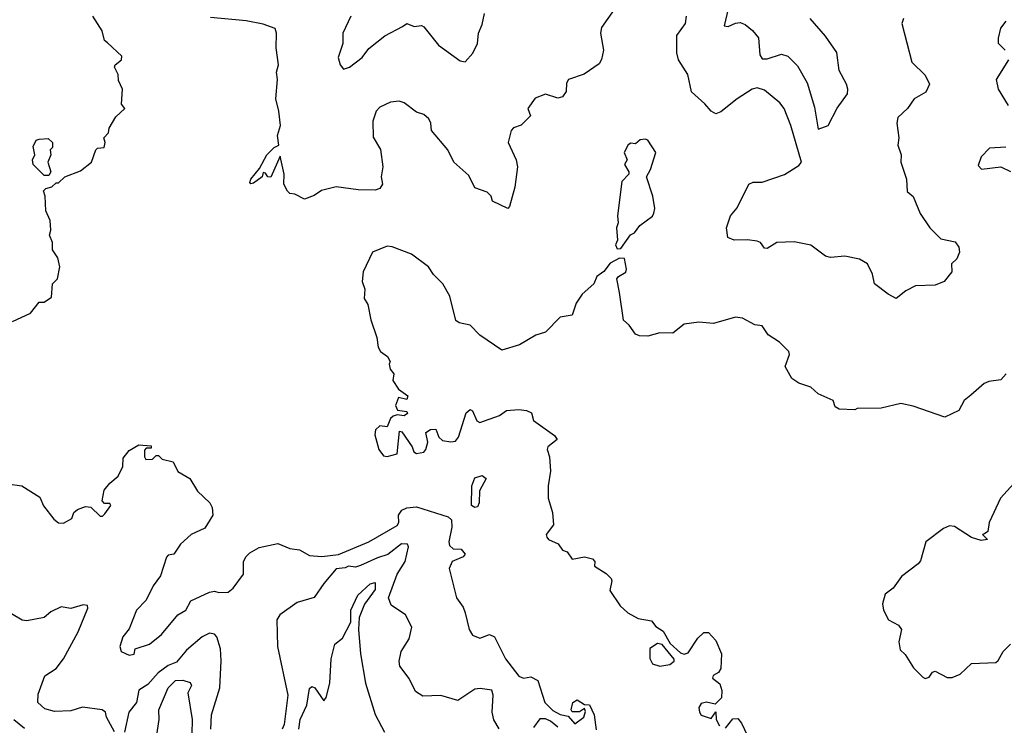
# Model space of a CAD drawing. Extents: x 1921360 to 2014538, y 768294 to 907744.
# Tile 73 of 256: x 1978125 to 1982170, y 785001 to 787900. Entities that reach past the tile are written whole.
import ezdxf

# ---------------------------------------------------------------- set-up
doc = ezdxf.new("R2010")
doc.units = 0

msp = doc.modelspace()

# ---------------------------------------------------------------- linework, layer by layer
at = {"layer": '0CON10XD'}
for points in [[(1980567.4, 787942.6), (1980515, 787867.5), (1980511.4, 787845), (1980523.3, 787775), (1980515, 787736.7), (1980505, 787719.2), (1980443.6, 787676.4), (1980378.8, 787655), (1980371.1, 787638.9), (1980369.5, 787605), (1980355, 787583.3), (1980335, 787577.1), (1980285, 787594), (1980242.5, 787577.5), (1980212, 787535), (1980223.8, 787505), (1980185, 787466.2), (1980154.1, 787455.9), (1980144.4, 787445.6), (1980131.8, 787395), (1980165, 787324), (1980170.4, 787295), (1980158.3, 787211.7), (1980137.3, 787132.7), (1980130, 787125), (1980067.5, 787155), (1980061.2, 787175), (1980045, 787192), (1979995, 787208.8), (1979970, 787260), (1979908.9, 787315), (1979883.3, 787365), (1979816, 787445), (1979814, 787475), (1979805, 787493.3), (1979785, 787510), (1979755, 787520), (1979705, 787558.8), (1979683.9, 787566.1), (1979648.3, 787561.7), (1979605, 787540.8), (1979589.2, 787525), (1979576.2, 787483.8), (1979577, 787417), (1979606.5, 787366.5), (1979616.7, 787295), (1979610, 787255), (1979614.7, 787225), (1979605, 787206.4), (1979585, 787200.3), (1979515, 787200.8), (1979425, 787212.9), (1979365, 787198), (1979335, 787177.5), (1979295, 787163.3), (1979255, 787183.3), (1979235, 787186.2), (1979225, 787195.7), (1979210.4, 787225), (1979211.9, 787265), (1979195, 787340), (1979157, 787253), (1979145, 787254.2), (1979135, 787270), (1979125, 787272.5), (1979120.8, 787255), (1979085, 787228.1), (1979075, 787226), (1979070.9, 787230.9), (1979073.8, 787245), (1979110.6, 787289.4), (1979140.8, 787345), (1979170, 787375), (1979190, 787385), (1979183.8, 787425), (1979196, 787465), (1979190, 787525), (1979176.7, 787575), (1979183.9, 787655), (1979180, 787685), (1979188.2, 787715), (1979178.5, 787785), (1979180, 787845), (1979175, 787863.3), (1979125, 787882), (1979055, 787895.4), (1978908.5, 787908.5)], [(1981034.8, 787945.2), (1981019.2, 787875), (1981035, 787871.9), (1981065, 787886.5), (1981085, 787888.9), (1981105, 787880.6), (1981135, 787856.2), (1981160.4, 787825), (1981165.3, 787755.3), (1981175, 787738.9), (1981195, 787739.2), (1981255, 787758.4), (1981280.7, 787750.7), (1981320, 787710), (1981360.4, 787640.4), (1981390.4, 787540.4), (1981405, 787450), (1981446.2, 787465), (1981482.7, 787537.3), (1981525.6, 787595), (1981527.5, 787615), (1981521.2, 787635), (1981491.4, 787691.4), (1981482, 787765), (1981435, 787833.1), (1981371.5, 787905)], [(1978095, 786660), (1978170, 786695), (1978205, 786740), (1978225, 786740), (1978255, 786760), (1978260, 786815), (1978280, 786835), (1978290, 786885), (1978281.7, 786921.7), (1978260, 786955), (1978260, 786985), (1978247.5, 787015), (1978252.5, 787035), (1978250, 787075), (1978232.5, 787115), (1978230, 787175), (1978223, 787197), (1978233, 787207), (1978257, 787213), (1978275, 787230), (1978285, 787230), (1978310, 787255), (1978375, 787278.8), (1978420, 787315), (1978437.5, 787365), (1978445, 787372.5), (1978472.5, 787375), (1978476.7, 787395), (1978470, 787415), (1978490, 787435), (1978492.5, 787455), (1978519.3, 787500.7), (1978557.5, 787535), (1978543, 787553), (1978546.7, 787615), (1978530.7, 787650.7), (1978530, 787675), (1978513.8, 787705), (1978516.7, 787715), (1978543.3, 787735), (1978545, 787750), (1978485.7, 787805.7), (1978473.8, 787815), (1978463.8, 787855), (1978426, 787915)], [(1979485.8, 787915), (1979452.5, 787845), (1979452.7, 787802.7), (1979432.9, 787745), (1979440.8, 787715), (1979455, 787696.7), (1979480, 787705), (1979532.5, 787745), (1979558.6, 787781.4), (1979625, 787834.4), (1979698, 787872), (1979715, 787884), (1979745, 787872.5), (1979775, 787875.7), (1979785, 787870.8), (1979845.4, 787795.4), (1979935, 787731.4), (1979955, 787726.7), (1979987.1, 787762.9), (1980005, 787802.5), (1980009.4, 787845), (1980025, 787880), (1980034.5, 787925)], [(1981756, 787905), (1981748.8, 787885), (1981790, 787725), (1981845, 787672.5), (1981862.5, 787635), (1981847.6, 787602.4), (1981799.2, 787575), (1981772.5, 787535), (1981732.1, 787497.9), (1981728.1, 787475), (1981736.4, 787415), (1981732.9, 787385), (1981745.4, 787345.4), (1981744.7, 787315), (1981768.5, 787245), (1981770, 787195), (1981795, 787173.3), (1981824.2, 787104.2), (1981864.2, 787045), (1981909.3, 786999.3), (1981967.3, 786987.3), (1981983.3, 786965), (1981986.2, 786945), (1981975, 786917.5), (1981953.3, 786896.7), (1981953.8, 786865), (1981922.5, 786825), (1981885, 786810), (1981805, 786806.2), (1981765, 786786.7), (1981725.8, 786754.2), (1981693.1, 786773.1), (1981636.7, 786815), (1981628, 786855), (1981607, 786897), (1981575, 786916), (1981515, 786928.8), (1981455, 786923.8), (1981435, 786928.8), (1981375, 786973.8), (1981306.9, 786986.9), (1981235, 786984.4), (1981195, 786960), (1981185, 786962), (1981167.5, 786985), (1981155, 786990), (1981115, 786996.4), (1981060, 786995), (1981033.3, 787005), (1981028.1, 787045), (1981044.3, 787095), (1981072.7, 787127.3), (1981120, 787225), (1981137.4, 787232.6), (1981175, 787232.1), (1981266.5, 787263.5), (1981325, 787301.3), (1981336.3, 787315), (1981293.2, 787465), (1981265.6, 787535), (1981248, 787558), (1981185, 787610), (1981155, 787620), (1981133.3, 787615), (1981072.9, 787575), (1981005, 787521.4), (1980985, 787513.8), (1980965, 787523.8), (1980940, 787555), (1980885, 787604), (1980869.6, 787675), (1980830.9, 787735), (1980824, 787764), (1980824.2, 787835), (1980859.5, 787885), (1980864, 787915)], [(1982175.4, 787894.6), (1982153.3, 787865), (1982144, 787824), (1982144, 787804), (1982173.3, 787775)], [(1982186.2, 787735), (1982136.7, 787655), (1982144, 787615), (1982185, 787547.5)], [(1978245, 787260), (1978225, 787260), (1978180, 787305), (1978177.5, 787325), (1978187.5, 787345), (1978180.7, 787379.3), (1978192.5, 787405), (1978205, 787410), (1978241.7, 787411.7), (1978260, 787395), (1978260, 787375), (1978250, 787365), (1978252.5, 787345), (1978240, 787315), (1978252.5, 787275), (1978245, 787260)], [(1980579.3, 786959.3), (1980595, 786960), (1980633.6, 787016.4), (1980650, 787025), (1980672.5, 787055), (1980725, 787093.3), (1980730, 787105), (1980733.8, 787125), (1980726.2, 787175), (1980700, 787255), (1980716.7, 787285), (1980738, 787355), (1980705.7, 787405.7), (1980695, 787410), (1980673.3, 787406.7), (1980655, 787390), (1980635, 787392.5), (1980625, 787386.7), (1980607.5, 787355), (1980620, 787325), (1980610, 787305), (1980627.5, 787275), (1980627.5, 787265), (1980598.8, 787235), (1980581.2, 787095), (1980583.3, 787065), (1980576.7, 787045), (1980580, 786995), (1980572, 786975), (1980579.3, 786959.3)], [(1982175.9, 787375.9), (1982108.3, 787371.7), (1982075, 787336.7), (1982061.7, 787301.7), (1982075.8, 787285.8), (1982155, 787295.3), (1982195, 787276.9)], [(1982032.7, 786357.3), (1982004.6, 786335.4), (1981982.5, 786295), (1981925, 786267.5), (1981795, 786312.9), (1981745, 786322.9), (1981663.9, 786303.9), (1981565, 786302.5), (1981555, 786297.5), (1981490.7, 786300.7), (1981475, 786310), (1981466.1, 786336.1), (1981405, 786362.5), (1981375, 786390), (1981325, 786406.9), (1981296.4, 786426.4), (1981268.9, 786475), (1981287.5, 786525), (1981285, 786536.7), (1981245.6, 786575.6), (1981200, 786605), (1981175, 786642.5), (1981145, 786646.7), (1981094.1, 786674.1), (1981065, 786677.5), (1980975, 786652.5), (1980915, 786658), (1980855, 786650), (1980807.4, 786612.6), (1980755, 786613.1), (1980705, 786600.6), (1980670.9, 786600.9), (1980655, 786608), (1980628.8, 786645), (1980605.8, 786665.8), (1980589.3, 786779.3), (1980577.5, 786835), (1980584.2, 786845.8), (1980615, 786862.9), (1980617.9, 786875), (1980609.2, 786919.2), (1980589.3, 786920.7), (1980550.5, 786899.5), (1980524.2, 786865.8), (1980496.2, 786845), (1980483.3, 786815), (1980435, 786772.5), (1980411.1, 786735), (1980395, 786686.7), (1980345, 786677.5), (1980285, 786616), (1980245, 786604), (1980177.5, 786565), (1980105, 786541.9), (1980015, 786603.8), (1979975, 786645.7), (1979930, 786655), (1979916.7, 786665), (1979892.5, 786765), (1979863.3, 786815), (1979825, 786853.3), (1979804.2, 786884.2), (1979735, 786936.7), (1979655, 786967.5), (1979635, 786969.2), (1979574.3, 786945.7), (1979535.9, 786864.1), (1979531.2, 786825), (1979543, 786793), (1979540, 786755), (1979555, 786730), (1979567, 786667), (1979592.5, 786595), (1979597.5, 786555), (1979607, 786537), (1979636.4, 786516.4), (1979646.4, 786496.4), (1979642.5, 786485), (1979647.5, 786465), (1979662.5, 786445), (1979658.3, 786418.3), (1979681.7, 786381.7), (1979720, 786355), (1979715, 786340), (1979681.7, 786348.3), (1979668.8, 786315), (1979676.4, 786296.4), (1979715, 786290), (1979718.3, 786281.7), (1979705, 786272.5), (1979675, 786277.5), (1979658.6, 786271.4), (1979648.6, 786261.4), (1979635, 786227.5), (1979605, 786231.2), (1979586.2, 786215), (1979584.2, 786195), (1979600, 786135), (1979619.1, 786109.1), (1979635, 786105.6), (1979675, 786116.7), (1979685, 786210), (1979695, 786207.5), (1979736.7, 786145), (1979743.8, 786125), (1979755, 786117.5), (1979785, 786123.8), (1979793.3, 786135), (1979801.2, 786165), (1979793.8, 786205), (1979813, 786217), (1979835, 786217.5), (1979846.7, 786185), (1979861.9, 786171.9), (1979895.6, 786165.6), (1979915, 786168.9), (1979927.5, 786185), (1979959.4, 786285), (1979975, 786299.2), (1979985, 786292.9), (1980002.8, 786252.8), (1980015, 786245.3), (1980096, 786274), (1980125, 786294.5), (1980175, 786298.8), (1980206.7, 786295), (1980228, 786285), (1980235, 786253.3), (1980322, 786192), (1980333.3, 786175), (1980295, 786146), (1980291.4, 786135), (1980301.2, 786105), (1980305.8, 786045), (1980296.2, 785985), (1980295.8, 785935), (1980313.8, 785875), (1980317.5, 785825), (1980287.5, 785785), (1980290, 785775), (1980297.5, 785765), (1980336.8, 785746.8), (1980355, 785720.6), (1980374.5, 785714.5), (1980395, 785683.3), (1980445, 785693.1), (1980477.5, 785685), (1980487.5, 785675), (1980486.2, 785655), (1980534.4, 785625), (1980554.2, 785605), (1980557.5, 785595), (1980549.2, 785555), (1980592.1, 785492.1), (1980623.2, 785463.2), (1980665, 785440.7), (1980720.6, 785430.6), (1980738, 785408), (1980767.6, 785387.6), (1980797.1, 785337.1), (1980839.3, 785299.3), (1980855, 785293.8), (1980870.7, 785299.3), (1980910.3, 785359.7), (1980935, 785383.3), (1980955, 785383.3), (1980985, 785350), (1981007.5, 785295), (1981005.8, 785235), (1980995, 785218), (1980973.4, 785206.6), (1980970.6, 785195), (1981001.3, 785171.3), (1981008.6, 785145), (1981008, 785115), (1980981.2, 785088.8), (1980945.9, 785095.9), (1980925, 785090.4), (1980915.4, 785075), (1980917.8, 785055), (1980925, 785042.9), (1980965, 785030), (1980985, 785057.5), (1980986.2, 785025), (1980999.5, 784999.5)], [(1982177.5, 786445), (1982155, 786421.2), (1982105.9, 786414.1), (1982087.5, 786405), (1982032.7, 786357.3)], [(1978075, 785993.1), (1978134.3, 785985.7), (1978208, 785938), (1978223.3, 785903.3), (1978265, 785848.8), (1978285, 785833.8), (1978305, 785832), (1978339.5, 785850.5), (1978347.5, 785875), (1978362.4, 785887.6), (1978395, 785900), (1978417.3, 785897.3), (1978455, 785860), (1978465, 785860), (1978475, 785870), (1978500, 785905), (1978495, 785912.5), (1978473, 785913), (1978463.3, 785923.3), (1978472.3, 785967.7), (1978495, 785996.7), (1978530, 786025), (1978548, 786065), (1978550.5, 786099.5), (1978575, 786130), (1978615, 786153.3), (1978665, 786150), (1978665, 786140), (1978645, 786140), (1978638.3, 786131.7), (1978637.5, 786105), (1978643.8, 786093.8), (1978670, 786095), (1978685, 786110), (1978695, 786110), (1978710, 786095), (1978755, 786083.3), (1978774.3, 786044.3), (1978824.3, 786015), (1978855, 785964), (1978905.8, 785915.8), (1978915.6, 785895.6), (1978918.6, 785865), (1978885, 785811.4), (1978828.8, 785785), (1978786.2, 785745), (1978758.8, 785705), (1978735, 785700), (1978727.9, 785692.1), (1978702.9, 785615), (1978673.1, 785575), (1978644, 785515), (1978605, 785474), (1978575, 785397.5), (1978548, 785365), (1978536.2, 785325), (1978541.2, 785305), (1978575, 785290), (1978595, 785293.8), (1978600, 785315), (1978658, 785335), (1978707.1, 785375), (1978774.2, 785455.8), (1978807.9, 785475), (1978827.8, 785512.2), (1978905, 785548.5), (1978925, 785552.2), (1978942.7, 785547.3), (1978981.3, 785548.7), (1979002.5, 785565), (1979045, 785622.5), (1979044.3, 785675), (1979055.6, 785694.4), (1979069.7, 785710.3), (1979108.1, 785731.9), (1979185, 785747.8), (1979235, 785728.2), (1979275, 785721.9), (1979315, 785699.2), (1979365.6, 785695.6), (1979435, 785703.4), (1979559.4, 785755), (1979675, 785822), (1979682.4, 785835), (1979680.7, 785865), (1979695, 785885.3), (1979715, 785894.7), (1979755, 785899), (1979885, 785857.8), (1979898.2, 785845), (1979900.8, 785815), (1979887.7, 785755), (1979889.9, 785739.9), (1979905, 785726.5), (1979938.1, 785725), (1979954.3, 785705), (1979946.4, 785693.6), (1979901.2, 785675), (1979888.8, 785645), (1979919.4, 785525), (1979947.1, 785487.1), (1979955, 785463.3), (1979970.8, 785395), (1979985, 785371.2), (1980015, 785360), (1980055, 785374.5), (1980075, 785365.4), (1980120.4, 785275), (1980175, 785203.5), (1980195, 785195.7), (1980225, 785200.9), (1980253.1, 785185), (1980281.7, 785095), (1980315, 785062), (1980345, 785045.4), (1980378.6, 785038.6), (1980405, 785007.5), (1980442.5, 785035), (1980448.8, 785058.8), (1980445, 785070), (1980425, 785056.7), (1980395, 785057.5), (1980390, 785065), (1980396.7, 785095), (1980415, 785106.2), (1980445, 785087.5), (1980465, 785086), (1980484.4, 785045), (1980492.7, 784982.7)], [(1979995, 785895.6), (1979980.5, 785905), (1979982.3, 785985), (1979995, 786017.7), (1980025, 786027.3), (1980040.6, 786015), (1980013.3, 785965), (1980011.8, 785915), (1980005, 785898.6), (1979995, 785895.6)], [(1982236.7, 786025), (1982154, 785935), (1982107.5, 785835), (1982101.7, 785798.3), (1982088.3, 785788.3), (1982080, 785785), (1982100, 785765), (1982075, 785760), (1982035, 785773.3), (1981965, 785818.8), (1981945, 785821.2), (1981919.5, 785810.5), (1981846.7, 785755), (1981825, 785677.5), (1981815.7, 785664.3), (1981747.9, 785612.1), (1981713.3, 785565), (1981680.3, 785539.7), (1981669.3, 785500.7), (1981673.3, 785475), (1981693.3, 785435), (1981735, 785413.3), (1981747.5, 785395), (1981736, 785345), (1981741.2, 785311.2), (1981762.3, 785292.3), (1981797, 785237), (1981835, 785198.8), (1981845, 785193.8), (1981861.2, 785198.8), (1981875, 785220), (1981885, 785223.3), (1981935, 785198), (1981955, 785198), (1981988.9, 785211.1), (1982035, 785256), (1982135, 785259.5), (1982145, 785267.1), (1982165.3, 785304.7), (1982195, 785334.4)], [(1980095, 784987.5), (1980073.3, 785023.3), (1980065.6, 785055), (1980070, 785125), (1980065, 785146), (1980017, 785153), (1979995, 785149.6), (1979925, 785103.6), (1979855, 785124), (1979781.5, 785121.5), (1979750.3, 785140.3), (1979725, 785194), (1979687.1, 785245), (1979683.3, 785265), (1979691.9, 785305), (1979725, 785356.7), (1979735.8, 785405), (1979709.4, 785455), (1979650.6, 785495), (1979639.6, 785525), (1979675, 785622.8), (1979708.8, 785675), (1979722.7, 785735), (1979718.6, 785745), (1979693.4, 785746.6), (1979637.3, 785702.7), (1979595, 785690.1), (1979525, 785657.4), (1979505, 785651.2), (1979475.4, 785655.4), (1979461.7, 785648.3), (1979425, 785644.5), (1979375, 785584.4), (1979335, 785526.4), (1979265, 785505.7), (1979194.2, 785455.8), (1979181.8, 785435), (1979184.6, 785325.4), (1979225.9, 785125), (1979211, 785005), (1979202.9, 784985)], [(1979272, 784985), (1979276.7, 785025), (1979305.2, 785084.8), (1979315, 785153.3), (1979325, 785161.2), (1979337.1, 785155), (1979375, 785102.5), (1979384.4, 785115.6), (1979399, 785175), (1979404.1, 785275), (1979420, 785335), (1979450.5, 785359.5), (1979485.4, 785424.6), (1979485.9, 785475), (1979514.4, 785535.6), (1979565, 785582.1), (1979585, 785587.5), (1979585, 785558.8), (1979540.8, 785499.2), (1979520, 785445), (1979516.2, 785395), (1979524.3, 785295), (1979545, 785174.3), (1979585, 785046), (1979623.5, 784973.5)], [(1978514.2, 784974.2), (1978482, 785035), (1978478, 785055), (1978463.8, 785065), (1978383.5, 785076.5), (1978335, 785060.5), (1978268.1, 785058.1), (1978228.7, 785068.7), (1978200, 785095), (1978200.9, 785129.1), (1978228, 785205), (1978275, 785235.4), (1978305, 785274.6), (1978364.7, 785385), (1978405, 785483.3), (1978403.9, 785493.9), (1978385.9, 785495.9), (1978335, 785481.1), (1978295, 785488.7), (1978252.8, 785467.2), (1978225.3, 785444.7), (1978155, 785431.1), (1978135, 785433.8), (1978055, 785481.8)], [(1978909.7, 784985), (1978912.4, 785045), (1978947.3, 785155), (1978953.1, 785266.9), (1978950.4, 785315), (1978935.5, 785365), (1978925.9, 785375.9), (1978905, 785380), (1978875, 785364.7), (1978810.3, 785309.7), (1978768.7, 785261.3), (1978735, 785246.7), (1978693.4, 785216.6), (1978651.1, 785168.9), (1978615, 785145.6), (1978604.7, 785095), (1978573.4, 785055), (1978555, 784973.3)], [(1980755, 785244.7), (1980795, 785250.6), (1980813.8, 785265), (1980813.6, 785273.6), (1980763.6, 785333.6), (1980745, 785337.5), (1980713.1, 785316.9), (1980713.6, 785276.4), (1980725, 785254.5), (1980755, 785244.7)], [(1978683, 784925), (1978697.4, 785025), (1978696.6, 785065), (1978734.3, 785155), (1978765.5, 785185), (1978795, 785187.2), (1978825, 785176.7), (1978830.4, 785165), (1978815.6, 785134.4), (1978833.2, 785025), (1978831.1, 784905)], [(1978101.1, 785025), (1978145, 784990)], [(1980335, 784993.3), (1980305, 785018.3), (1980285, 785028.5), (1980261.3, 785028.7), (1980235, 784992.1)], [(1981025, 784990), (1981055, 785027.5), (1981075, 785030), (1981090.7, 785010.7), (1981125.7, 784935)]]:
    msp.add_lwpolyline(points, dxfattribs=at)

doc.saveas('drawing.dxf')
